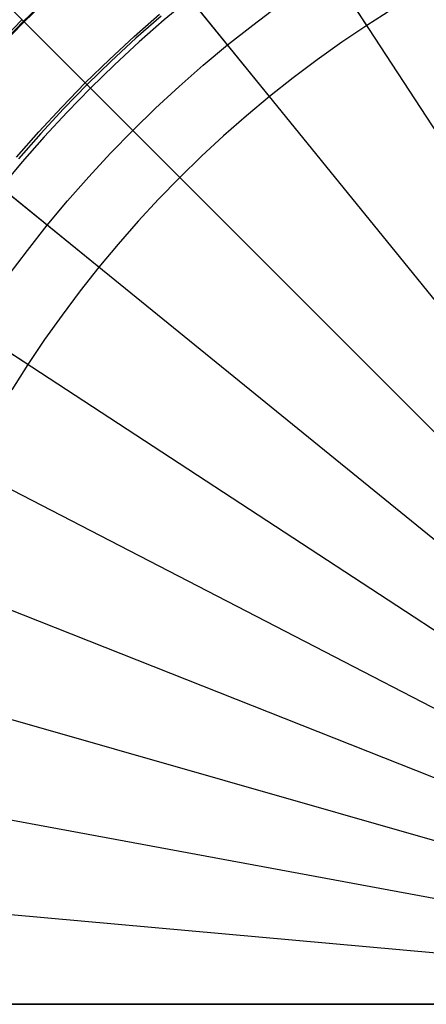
# Model space of a CAD drawing. Header units: millimetres. Extents: x -14 to 488, y -50 to 50.
# Tile 180 of 256: x 361 to 367, y 0 to 14. Entities that reach past the tile are written whole.
import ezdxf

# ---------------------------------------------------------------- set-up
doc = ezdxf.new("R2010")
doc.units = ezdxf.units.MM
doc.header["$MEASUREMENT"] = 0
doc.layers.add('Default', color=7, linetype='Continuous')

msp = doc.modelspace()

# ---------------------------------------------------------------- linework, layer by layer
at = {"layer": 'Default'}
for points in [[(360.501, 14.018), (360.877, 14.404), (361.263, 14.78)], [(360.501, 14.018), (360.877, 14.404), (361.263, 14.78)], [(360.509, 14.01), (360.885, 14.396), (361.271, 14.772)], [(360.509, 14.01), (360.885, 14.396), (361.271, 14.772)], [(360.509, 14.01), (360.885, 14.395), (361.271, 14.771)], [(363.368, 14.746), (362.983, 14.425), (362.606, 14.094), (362.238, 13.753), (361.878, 13.402), (361.528, 13.043), (361.187, 12.674), (360.856, 12.297), (360.535, 11.912)], [(360.648, 10.592), (360.934, 10.973), (361.23, 11.348), (361.536, 11.715), (361.852, 12.074), (362.177, 12.426), (362.512, 12.769), (362.855, 13.103), (363.206, 13.428), (363.566, 13.744), (363.933, 14.05), (364.308, 14.346), (364.689, 14.632)], [(366.393, 14.58), (366.015, 14.339), (365.643, 14.089), (365.276, 13.828), (364.915, 13.558), (364.56, 13.278), (364.213, 12.988), (363.873, 12.689), (363.54, 12.381), (363.216, 12.065), (362.899, 11.74), (362.592, 11.408), (362.293, 11.068), (362.003, 10.72), (361.723, 10.366), (361.453, 10.005), (361.192, 9.638), (360.941, 9.265), (360.701, 8.887)], [(360.773, 12.368), (361.106, 12.747), (361.449, 13.118), (361.801, 13.48), (362.163, 13.832), (362.533, 14.175), (362.913, 14.508)], [(360.477, 14.041), (360.853, 14.427)], [(360.477, 14.041), (360.853, 14.427)]]:
    msp.add_lwpolyline(points, dxfattribs=at)
at = {"layer": 'Default', "extrusion": (0.707107, 0.707107, 0)}
msp.add_lwpolyline([(-246.301, 167.9), (-246.301, 167.903), (-246.301, 167.905), (-246.301, 167.907), (-246.302, 167.909), (-246.302, 167.912), (-246.303, 167.914), (-246.303, 167.916), (-246.304, 167.918), (-246.305, 167.921), (-246.305, 167.923), (-246.306, 167.925), (-246.307, 167.927), (-246.308, 167.93), (-246.309, 167.932), (-246.31, 167.934), (-246.311, 167.936), (-246.312, 167.939), (-246.313, 167.941), (-246.315, 167.943), (-246.316, 167.945), (-246.317, 167.947), (-246.319, 167.949), (-246.32, 167.951), (-246.322, 167.953), (-246.324, 167.955), (-246.325, 167.957), (-246.327, 167.959), (-246.329, 167.961), (-246.331, 167.963), (-246.333, 167.965), (-246.334, 167.966), (-246.336, 167.968), (-246.338, 167.97), (-246.341, 167.971), (-246.343, 167.973), (-246.345, 167.974), (-246.347, 167.976), (-246.349, 167.977), (-246.351, 167.978), (-246.354, 167.979), (-246.356, 167.981), (-246.358, 167.982), (-246.361, 167.983), (-246.363, 167.984), (-246.365, 167.985), (-246.368, 167.985), (-246.37, 167.986), (-246.372, 167.987), (-246.375, 167.988), (-246.377, 167.988), (-246.38, 167.989), (-246.382, 167.989), (-246.384, 167.99), (-246.387, 167.99), (-246.389, 167.99), (-246.391, 167.991), (-246.394, 167.991), (-246.396, 167.991), (-246.398, 167.991), (-246.401, 167.991), (-246.403, 167.991), (-246.405, 167.991), (-246.407, 167.991), (-246.41, 167.99)], dxfattribs=at)
at = {"layer": 'Default'}
for points in [[(364.174, 17.155, 2.001), (375.597, -0.316, 2)], [(366.015, 14.339, 167.809), (364.538, 16.599, 135.902)], [(362.44, 15.889, 2.001), (375.597, -0.316, 2)], [(364.56, 13.278, 167.809), (362.859, 15.373, 135.902)], [(363.216, 12.065, 167.809), (361.307, 13.974, 135.902), (360.372, 14.909, 113.236)], [(362.935, 14.48, 167.968), (362.557, 14.148, 167.968), (362.187, 13.806, 167.968), (361.827, 13.454, 167.968), (361.475, 13.093, 167.968), (361.133, 12.724, 167.968), (360.801, 12.345, 167.968)], [(360.837, 14.444, 2.001), (375.597, -0.316, 2)], [(360.853, 14.427, 23.749), (360.862, 14.419, 23.651), (360.868, 14.413, 23.555), (360.877, 14.404, 23.372), (360.882, 14.399, 23.202), (360.885, 14.395, 22.75), (360.882, 14.399, 22.298), (360.877, 14.404, 22.128), (360.868, 14.413, 21.945), (360.862, 14.419, 21.849), (360.853, 14.427, 21.751)], [(359.391, 12.841, 2.001), (375.597, -0.316, 2)], [(362.003, 10.72, 167.809), (359.907, 12.422, 135.902)], [(358.126, 11.106, 2.001), (375.597, -0.316, 2)], [(360.941, 9.265, 167.809), (358.682, 10.743, 135.902)], [(357.055, 9.271, 2.001), (375.597, -0.316, 2)], [(356.189, 7.368, 2.001), (375.597, -0.316, 2)], [(355.529, 5.428, 2.001), (375.597, -0.316, 2)], [(355.072, 3.482, 2.001), (375.597, -0.316, 2)], [(354.808, 1.56, 2.001), (375.597, -0.316, 2)], [(354.671, -0.316, 0.002), (375.597, -0.316, 0)], [(375.597, -0.316, 2), (354.723, -0.316, 2.001)], [(354.723, -0.316, 2.001), (375.597, -0.316, 2)]]:
    msp.add_polyline3d(points, dxfattribs=at)

doc.saveas('drawing.dxf')
